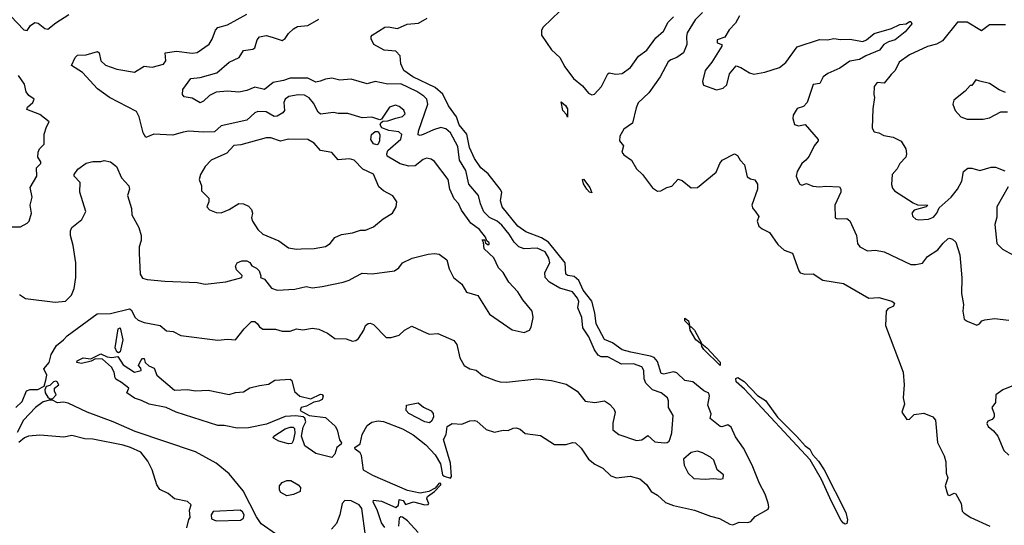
# Model space of a CAD drawing. Extents: x 1995161 to 2088924, y 769148 to 906007.
# Tile 109 of 256: x 2025930 to 2032067, y 826100 to 829251. Entities that reach past the tile are written whole.
import ezdxf

# ---------------------------------------------------------------- set-up
doc = ezdxf.new("R2010")
doc.units = 0

msp = doc.modelspace()

# ---------------------------------------------------------------- linework, layer by layer
at = {"layer": '0CON20XD'}
for points in [[(2025875, 829272.5), (2025955, 829186.7), (2025976.1, 829183.9), (2025997.5, 829215), (2026025, 829233.3), (2026045, 829228.8), (2026086.7, 829195), (2026105, 829191.4), (2026155, 829231.1), (2026235, 829282)], [(2025928, 827538), (2025965, 827513.2), (2026151.3, 827491.3), (2026215, 827495.7), (2026252.2, 827535), (2026268.9, 827575), (2026279.8, 827645), (2026279.3, 827735), (2026263.3, 827843.3), (2026246.8, 827905), (2026246.9, 827935), (2026255, 827955.6), (2026317.3, 828005), (2026342.9, 828055), (2026304.4, 828175), (2026307.1, 828237.1), (2026270, 828275), (2026270, 828285), (2026291.3, 828318.7), (2026345, 828356), (2026385, 828368), (2026435, 828366.2), (2026456.1, 828373.9), (2026495, 828365.7), (2026533.3, 828335), (2026564.2, 828265), (2026610, 828215), (2026614, 828195), (2026602, 828155), (2026626.2, 828075), (2026628.8, 828035), (2026672.9, 827955), (2026686.7, 827905), (2026686.2, 827875), (2026674.7, 827835.3), (2026674.7, 827795.3), (2026680.8, 827665), (2026695, 827639.4), (2026725, 827631.2), (2026835, 827620.4), (2027035, 827612.4), (2027085, 827603.5), (2027215, 827617.5), (2027313.3, 827645), (2027316.1, 827656.1), (2027282, 827692), (2027274.4, 827715), (2027285, 827736), (2027315, 827748), (2027345, 827748), (2027365, 827736.7), (2027376, 827716), (2027405, 827702.5), (2027421.4, 827685), (2027432.5, 827655), (2027430, 827645), (2027455, 827633.3), (2027498.5, 827578.5), (2027534.7, 827564.7), (2027645, 827571.1), (2027715, 827588.1), (2027755, 827580), (2027815, 827588.1), (2027945, 827615.8), (2027982.5, 827627.5), (2028020.9, 827649.1), (2028065, 827671.2), (2028127.3, 827667.3), (2028265, 827685.7), (2028292.9, 827705), (2028315, 827736), (2028375.6, 827764.4), (2028475, 827790), (2028515, 827794.4), (2028545, 827788.9), (2028591.4, 827755), (2028607.5, 827697.5), (2028634.2, 827644.2), (2028685, 827602.5), (2028715, 827553.3), (2028785, 827531.2), (2028858.8, 827415), (2028998.8, 827318.8), (2029075, 827302), (2029106.7, 827315), (2029118.8, 827335), (2029131.2, 827395), (2029124.2, 827435), (2029065.8, 827505), (2029035.7, 827555), (2028979.2, 827615), (2028944, 827675), (2028913.3, 827705), (2028885.7, 827765.7), (2028825, 827822.5), (2028821.7, 827861.7), (2028811.7, 827878.3), (2028828.3, 827878.3), (2028831.7, 827861.7), (2028845, 827850), (2028855, 827850), (2028855, 827860), (2028841.7, 827871.7), (2028832.5, 827895), (2028795, 827944), (2028742.4, 827982.4), (2028684.3, 828064.3), (2028665.8, 828105), (2028637.5, 828135), (2028610, 828195), (2028599.6, 828255), (2028515, 828367.1), (2028495, 828380.8), (2028465, 828388), (2028445, 828380), (2028395, 828340.6), (2028355, 828338.2), (2028302.1, 828352.1), (2028220.5, 828400.5), (2028217.5, 828415), (2028224.7, 828435.3), (2028305, 828506.7), (2028312.5, 828535), (2028292.3, 828552.3), (2028230.4, 828560.4), (2028186.2, 828576.2), (2028176.7, 828595), (2028181.2, 828608.8), (2028192.5, 828617.5), (2028225, 828620), (2028273.7, 828636.3), (2028315, 828647.8), (2028332.2, 828665), (2028325, 828686.7), (2028295, 828710), (2028271.2, 828718.8), (2028235, 828705.8), (2028185, 828630), (2028175, 828627.5), (2028125, 828642.5), (2028065, 828638.6), (2027975, 828667.1), (2027915, 828665.6), (2027885, 828671.4), (2027805, 828662.9), (2027789.2, 828675), (2027760.8, 828730.8), (2027734.4, 828764.4), (2027705, 828780), (2027665, 828782.7), (2027608.3, 828771.7), (2027584.1, 828755.9), (2027575.4, 828735), (2027580.3, 828685), (2027569.2, 828670.8), (2027535, 828649.6), (2027515, 828648.2), (2027465, 828675.8), (2027415, 828677.6), (2027395, 828669.2), (2027345, 828624.6), (2027185, 828588.6), (2027145, 828552.3), (2027075, 828549.5), (2026985, 828556.5), (2026949.3, 828550.7), (2026885, 828530.8), (2026765, 828537.5), (2026715, 828517.5), (2026700, 828545), (2026675.3, 828645), (2026658.5, 828678.5), (2026489.1, 828765), (2026415, 828819.6), (2026322.1, 828922.1), (2026253.3, 828965), (2026275.8, 829015), (2026290.9, 829029.1), (2026345, 829032.2), (2026415, 829051.4), (2026425.7, 829045), (2026434.5, 828995), (2026465, 828967.5), (2026535, 828942.5), (2026645, 828923.3), (2026705, 828960.6), (2026755, 828955.8), (2026826.5, 828973.5), (2026841.4, 828995), (2026836.2, 829043.8), (2026906.2, 829053.8), (2027005, 829041.1), (2027035, 829045.6), (2027111.2, 829098.8), (2027129.8, 829130.2), (2027149.4, 829185), (2027165, 829201.1), (2027225, 829218.6), (2027346, 829284)], [(2029295.8, 829304.2), (2029192.9, 829205), (2029181.8, 829185), (2029182.7, 829155), (2029245, 829063.1), (2029296.9, 829015), (2029327.5, 828957.5), (2029381.9, 828885), (2029437.5, 828837.5), (2029475, 828792.9), (2029495, 828782.5), (2029513.3, 828786.7), (2029555.5, 828834.5), (2029595.9, 828914.1), (2029605, 828920), (2029645, 828910.6), (2029685, 828915.6), (2029737.6, 828952.4), (2029787.3, 829022.7), (2029839.3, 829060.8), (2029895, 829138.1), (2029941.6, 829178.4), (2029972.5, 829235), (2030005, 829269.2)], [(2030185.8, 829295), (2030139.8, 829250.2), (2030090.6, 829169.4), (2030085.2, 829145), (2030088.8, 829095), (2030068, 829045), (2030026.7, 829015), (2029988.8, 829001.2), (2029972.1, 828987.9), (2029922.8, 828895), (2029850.9, 828795), (2029785, 828731.5), (2029772.4, 828702.4), (2029748.5, 828605), (2029695, 828569.2), (2029670.5, 828525), (2029668.7, 828495), (2029694.1, 828465), (2029682.5, 828425), (2029695, 828408.1), (2029743.1, 828375), (2029775, 828322.2), (2029812.5, 828285), (2029875, 828202.5), (2029905, 828182), (2029925, 828183.8), (2029964.1, 828205.9), (2029995, 828213.8), (2030035, 828256.2), (2030058.8, 828248.8), (2030115, 828203.8), (2030155, 828204.2), (2030270.2, 828299.8), (2030293.5, 828355), (2030308.1, 828375), (2030385, 828414.4), (2030402.9, 828405), (2030420, 828375), (2030446.5, 828346.5), (2030465, 828271.2), (2030485, 828258), (2030512.5, 828252.5), (2030528.8, 828225), (2030528.1, 828195), (2030493.8, 828095), (2030498.8, 828075), (2030515, 828056.7), (2030536.7, 828025), (2030526.2, 827995), (2030536.2, 827965), (2030557.3, 827947.3), (2030603.3, 827925), (2030655, 827850), (2030694.2, 827814.2), (2030746, 827795), (2030785.7, 827685.7), (2030795, 827673.8), (2030824.2, 827664.2), (2030875, 827667.1), (2030935, 827628.1), (2031065, 827605.8), (2031223.3, 827515), (2031285, 827520), (2031365, 827497.5), (2031383.3, 827485), (2031376.2, 827465), (2031341.7, 827448.3), (2031330, 827435), (2031325.7, 827345), (2031435.8, 827055), (2031442.9, 826975), (2031435.7, 826895), (2031443.9, 826853.9), (2031427.5, 826805), (2031459.3, 826759.3), (2031475, 826761.2), (2031505, 826790), (2031565, 826798.8), (2031621.2, 826775), (2031638, 826755), (2031650, 826615), (2031692, 826532), (2031701.8, 826495), (2031704.4, 826425.6), (2031714.3, 826395), (2031699.2, 826345), (2031707.7, 826307.7), (2031715, 826290), (2031725, 826286.7), (2031755, 826300), (2031765, 826296.7), (2031797.1, 826235), (2031805, 826187.5), (2031816.2, 826175), (2031858.7, 826148.7), (2031977.5, 826095)], [(2030416, 829275), (2030390.9, 829229.1), (2030352.1, 829187.9), (2030325, 829142.5), (2030277.5, 829125), (2030277, 829107), (2030306.7, 829096.7), (2030306.7, 829085), (2030243.6, 828986.4), (2030202.5, 828935), (2030186.7, 828865), (2030191.7, 828841.7), (2030272.7, 828812.7), (2030315, 828823.8), (2030338, 828845), (2030355, 828912.5), (2030395, 828962.5), (2030425, 828953.3), (2030478.8, 828918.8), (2030505, 828911.4), (2030575, 828923.8), (2030665, 828953.6), (2030705.8, 828984.2), (2030775, 829082.5), (2030915, 829127.5), (2030965, 829125.8), (2031005, 829132.9), (2031045, 829126.5), (2031105, 829130), (2031185, 829114.7), (2031208.9, 829125), (2031255.8, 829165), (2031364.4, 829195.6), (2031415, 829221.5), (2031454.4, 829225.6), (2031475, 829240), (2031485, 829240), (2031490, 829225), (2031448.2, 829175), (2031385.9, 829124.1), (2031345, 829112.4), (2031316.5, 829095), (2031288.4, 829061.6), (2031204, 829026), (2031165, 829003), (2031105, 828992.5), (2031040.8, 828949.2), (2030966.5, 828915), (2030938.6, 828895), (2030917, 828853), (2030875, 828847.7), (2030838.1, 828735), (2030815, 828710), (2030775, 828698), (2030750.8, 828655), (2030749.2, 828635), (2030758.3, 828598.3), (2030785, 828590), (2030825, 828596.7), (2030906, 828505), (2030906, 828495), (2030882.5, 828465), (2030849.7, 828400.3), (2030830, 828375), (2030804, 828355), (2030776, 828305), (2030770, 828275), (2030781.2, 828245), (2030793.3, 828225), (2030805, 828220), (2030835, 828230), (2030874.3, 828214.3), (2030915, 828208.1), (2030955, 828213.1), (2031038.8, 828208.8), (2031047.5, 828195), (2031047.1, 828175), (2031010, 828095), (2031012.5, 828015), (2031025, 828010), (2031085, 828011.2), (2031105, 827996.7), (2031145.6, 827905), (2031152.5, 827855), (2031165.9, 827835.9), (2031215, 827810.8), (2031265, 827814.2), (2031317.5, 827805), (2031485, 827725.6), (2031515.6, 827724.4), (2031556.6, 827733.4), (2031588.8, 827775), (2031653.6, 827816.4), (2031685, 827858.1), (2031715, 827884.2), (2031725, 827889.2), (2031745, 827882.9), (2031765, 827863.8), (2031788.9, 827785), (2031801.7, 827641.7), (2031800.6, 827545), (2031813.3, 827475), (2031808.8, 827435), (2031816.7, 827385), (2031835, 827371.2), (2031895, 827346.7), (2031912.5, 827355), (2031926.4, 827373.6), (2031945, 827381.2), (2032005, 827388), (2032095, 827379.2)], [(2025905, 826834.7), (2025945, 826872), (2025972.5, 826937.5), (2025995, 826946.8), (2026043.1, 826946.9), (2026082.1, 826967.9), (2026093.4, 827005), (2026098.9, 827035), (2026079.5, 827075), (2026113.8, 827115), (2026125.8, 827165), (2026159.2, 827220.8), (2026203.5, 827255), (2026225, 827280), (2026412.6, 827417.4), (2026495, 827419.1), (2026615, 827448.9), (2026625, 827442.9), (2026648.6, 827395), (2026667.6, 827377.6), (2026705, 827363.2), (2026805.9, 827345.9), (2026845, 827310.8), (2026887, 827307), (2026935, 827283.5), (2027165, 827252.9), (2027225, 827260), (2027275, 827256.7), (2027328.9, 827325), (2027375, 827369.1), (2027395, 827369.2), (2027412.7, 827355), (2027425, 827336.2), (2027445, 827322.5), (2027525, 827323.1), (2027565, 827309.2), (2027615, 827309.2), (2027655, 827324), (2027695, 827318.8), (2027755, 827328.8), (2027795, 827321.9), (2027847.6, 827297.6), (2027895, 827263.1), (2027965, 827262.5), (2028005, 827248), (2028025, 827251.2), (2028041.2, 827265), (2028074.3, 827315), (2028086, 827345), (2028101.7, 827358.3), (2028115, 827360), (2028135, 827352), (2028215, 827271.2), (2028245, 827271.2), (2028295, 827284), (2028328.8, 827315), (2028375, 827340.8), (2028467.7, 827297.7), (2028485, 827292), (2028535, 827295.8), (2028635, 827251.1), (2028655, 827226.2), (2028672.6, 827142.6), (2028700, 827095), (2028735, 827075.8), (2028775, 827065.7), (2028815, 827034.4), (2028895, 827001.9), (2028925, 826993.1), (2028965, 826991.9), (2029153.6, 827013.6), (2029245, 827002), (2029335, 826979.2), (2029405.5, 826935.5), (2029455, 826874.3), (2029515, 826866.2), (2029575, 826876.2), (2029605.9, 826855.9), (2029633.5, 826825), (2029641.1, 826805), (2029625.9, 826735.9), (2029627.5, 826695), (2029665, 826665.7), (2029775, 826627.5), (2029807.7, 826632.3), (2029845, 826659.4), (2029889.3, 826619.3), (2029945.8, 826614.2), (2029965, 826616.7), (2029977.5, 826625), (2029985, 826640), (2029994.3, 826675.7), (2030002.2, 826785), (2029972.9, 826835), (2029974.2, 826875), (2029968, 826895), (2029928.6, 826925), (2029874.8, 826944.8), (2029832.4, 826985), (2029822.9, 827012.9), (2029820.5, 827065), (2029806.6, 827086.6), (2029755, 827106.2), (2029681.2, 827105), (2029595, 827148.9), (2029555, 827150.4), (2029535, 827159.4), (2029513.2, 827193.2), (2029476.2, 827275), (2029440, 827330), (2029434.1, 827395), (2029408.9, 827455), (2029414.2, 827495), (2029407.4, 827515), (2029375, 827554.8), (2029297.1, 827577.1), (2029231.5, 827615), (2029204.6, 827645), (2029204, 827675), (2029234.7, 827735), (2029228.1, 827765), (2029205, 827803.9), (2029155, 827826.6), (2029075, 827822.4), (2029040, 827835), (2029011.2, 827865), (2028980.5, 827915), (2028935, 827970), (2028905, 827995.3), (2028858.1, 828018.1), (2028822.3, 828052.3), (2028803, 828103), (2028789.7, 828155), (2028728.7, 828225), (2028711, 828311), (2028671.1, 828375), (2028661.1, 828461.1), (2028615.7, 828545), (2028585, 828569.6), (2028555, 828578.5), (2028508.5, 828565), (2028444.7, 828534.7), (2028425, 828528.8), (2028413.6, 828533.6), (2028415.8, 828555), (2028472.7, 828725), (2028467.7, 828755), (2028449.5, 828775), (2028405, 828803.8), (2028305, 828851.7), (2028225, 828849.7), (2028145, 828865.2), (2028095, 828851.4), (2027995, 828880.9), (2027925, 828873.5), (2027875, 828886.2), (2027835, 828879.6), (2027803.2, 828866.8), (2027775, 828860.5), (2027725, 828886.4), (2027615, 828887), (2027575, 828872.4), (2027510, 828860), (2027455, 828815.6), (2027395, 828830.7), (2027345, 828808.7), (2027295, 828798.5), (2027224.5, 828804.5), (2027155, 828799.1), (2027112.5, 828777.5), (2027075, 828742), (2027055, 828732.7), (2027005, 828762.3), (2026955, 828770), (2026944.3, 828785), (2026946.7, 828815), (2026995.6, 828884.4), (2027055, 828891.1), (2027159.5, 828920.5), (2027235, 828985.4), (2027297.5, 829015), (2027325, 829058.9), (2027383, 829067), (2027395, 829074.4), (2027410.5, 829125), (2027425, 829143.1), (2027465, 829151.1), (2027502.6, 829142.6), (2027565, 829121.9), (2027585, 829132.9), (2027604.4, 829165), (2027635.6, 829194.4), (2027661, 829209), (2027725, 829214.6), (2027795, 829254.6)], [(2028205.6, 826085.6), (2028185, 826116.2), (2028157.3, 826197.3), (2028132, 826245), (2028135, 826256.2), (2028185, 826250), (2028275, 826210), (2028290, 826225), (2028295, 826260), (2028320, 826255), (2028335, 826230), (2028385, 826246.2), (2028455, 826227.5), (2028475, 826230), (2028480, 826235), (2028466.7, 826265), (2028470.8, 826279.2), (2028515, 826310), (2028555, 826352.5), (2028555, 826360), (2028545, 826362.5), (2028519.3, 826330.7), (2028480, 826310), (2028425, 826300.8), (2028346.8, 826316.8), (2028130.8, 826410.8), (2028073.1, 826443.1), (2028061, 826535), (2028051, 826551), (2028019.9, 826575), (2028019.6, 826585), (2028052.4, 826607.6), (2028065, 826666.8), (2028095, 826721.1), (2028125, 826743.7), (2028165, 826751.6), (2028196.7, 826746.7), (2028315, 826701.9), (2028383, 826663), (2028461.1, 826601.1), (2028519.2, 826539.2), (2028553.5, 826483.5), (2028566, 826415), (2028575, 826406), (2028615, 826394), (2028621.2, 826405), (2028615, 826487.5), (2028571.9, 826635), (2028588.8, 826665), (2028594.2, 826715.8), (2028625, 826733.8), (2028685, 826730), (2028735, 826751.2), (2028765, 826754), (2028778.8, 826748.8), (2028837.3, 826697.3), (2028889.4, 826680.6), (2028943.9, 826693.9), (2028975, 826690.8), (2029005, 826706), (2029025, 826707.1), (2029048.3, 826698.3), (2029081.2, 826671.2), (2029175, 826660), (2029263, 826603), (2029335, 826604.2), (2029375, 826615.8), (2029395, 826612.9), (2029429.9, 826579.9), (2029475, 826511.9), (2029515, 826481.1), (2029565.4, 826455.4), (2029615, 826409.2), (2029650, 826395), (2029735, 826405.4), (2029795, 826390), (2029836.7, 826355), (2029865, 826310), (2029905, 826288), (2029955, 826242.5), (2030005, 826222.5), (2030135, 826194.3), (2030235, 826156), (2030292.1, 826142.1), (2030356.4, 826106.4), (2030375, 826103.5), (2030415, 826118.9), (2030467.7, 826117.7), (2030486.7, 826123.3), (2030515, 826154.3), (2030595, 826200), (2030599.4, 826215), (2030595, 826238.8), (2030576.5, 826295), (2030541.3, 826361.3), (2030495.2, 826475), (2030441.2, 826581.2), (2030390.5, 826650.5), (2030365, 826711.2), (2030343.6, 826726.4), (2030306.4, 826713.6), (2030295, 826716.7), (2030233.3, 826765), (2030238.8, 826795), (2030219.1, 826849.1), (2030229.5, 826905), (2030225, 826923.8), (2030195, 826937.5), (2030125, 826994.7), (2030075, 827002.9), (2030025, 827050), (2030005, 827055.8), (2029945, 827042.3), (2029928, 827045), (2029905, 827121.4), (2029885, 827145.2), (2029861.4, 827155), (2029739.5, 827179.5), (2029685, 827193.2), (2029625, 827236.3), (2029575, 827257.8), (2029522, 827355), (2029515.2, 827425), (2029496.3, 827496.3), (2029441.6, 827565), (2029415.6, 827625), (2029385, 827651), (2029346.7, 827656.7), (2029334, 827664), (2029329.8, 827735), (2029225.1, 827865.1), (2029182.1, 827892.1), (2029085, 827928), (2029034.8, 827965), (2028938, 828085), (2028927.5, 828122.5), (2028934, 828175), (2028924.3, 828195), (2028850.3, 828290.3), (2028805, 828327.1), (2028765, 828386.4), (2028734.1, 828455), (2028717.2, 828537.2), (2028668.2, 828595), (2028653.1, 828645), (2028602.9, 828712.9), (2028567, 828787), (2028518.9, 828828.9), (2028380.9, 828895), (2028325, 828934.7), (2028304.6, 828975.4), (2028301.9, 829025), (2028275, 829054), (2028201.1, 829061.1), (2028137, 829097), (2028120.7, 829130.7), (2028120, 829145), (2028126.7, 829155), (2028205, 829203.1), (2028225.5, 829205.5), (2028285, 829195.5), (2028345, 829222.9), (2028415, 829228.5), (2028470.5, 829259.5)], [(2032075, 829218.3), (2031975, 829218.1), (2031925, 829181.5), (2031836.1, 829236.1), (2031775, 829234.4), (2031681.1, 829118.9), (2031645, 829097.5), (2031587.4, 829082.6), (2031475, 829032.5), (2031411.4, 828985), (2031385.8, 828934.2), (2031360.8, 828909.2), (2031317.5, 828855), (2031275, 828860), (2031256.2, 828835), (2031254, 828785), (2031258.8, 828765), (2031247.1, 828695), (2031244.1, 828574.1), (2031255, 828551.2), (2031285, 828546.2), (2031315, 828530), (2031375, 828518.6), (2031424.2, 828494.2), (2031454, 828445), (2031457.5, 828415), (2031452.5, 828395), (2031416.5, 828355), (2031399.1, 828320.9), (2031368.5, 828285), (2031363.2, 828223.2), (2031370.3, 828200.3), (2031383.3, 828185), (2031498.7, 828108.7), (2031525, 828097.5), (2031590, 828095), (2031580, 828085), (2031505, 828063.3), (2031491.2, 828045), (2031496.7, 828025), (2031515, 828006.7), (2031535, 828002.5), (2031595, 828008.1), (2031625, 828020.6), (2031646.9, 828045), (2031660.8, 828079.2), (2031736.7, 828145), (2031775, 828194.3), (2031802.1, 828245), (2031813.5, 828305), (2031840, 828325), (2031865, 828325.4), (2031915, 828311.5), (2031985, 828331.8), (2032012, 828332), (2032069.6, 828309.6)], [(2025855, 827960), (2025935, 827960.8), (2025977.2, 827982.8), (2025987.8, 827995), (2026003.5, 828045), (2025994.4, 828095), (2026006.9, 828145), (2025994, 828205), (2026037.5, 828275), (2026035, 828327.5), (2026062.5, 828355), (2026062.5, 828365), (2026043.2, 828393.2), (2026044, 828425), (2026054, 828445), (2026082.5, 828475), (2026081.7, 828538.3), (2026096.1, 828583.9), (2026113.3, 828615), (2026055, 828659.2), (2025975, 828690), (2025977.5, 828705), (2026012.5, 828735), (2026020, 828755), (2025987.3, 828777.3), (2025970.6, 828800.6), (2025958.7, 828848.7), (2025922.8, 828902.8)], [(2032075, 828796.2), (2032034.4, 828814.4), (2031975, 828854), (2031915, 828867.5), (2031890, 828875), (2031865, 828840), (2031855, 828840), (2031822.5, 828805), (2031751.7, 828748.3), (2031746.7, 828725), (2031760, 828685), (2031796.7, 828645), (2031835, 828630.9), (2031935, 828630), (2031975, 828639.2), (2032045, 828676.7), (2032086.4, 828676.4)], [(2029345, 828642.5), (2029338.8, 828658.8), (2029314.7, 828685), (2029305, 828738.8), (2029332.2, 828715), (2029343.5, 828695), (2029345, 828642.5)], [(2028155, 828470.8), (2028135, 828477.1), (2028117.9, 828505), (2028122.9, 828535), (2028145, 828554.4), (2028165, 828554), (2028174.4, 828535), (2028173.4, 828496.6), (2028165, 828474), (2028155, 828470.8)], [(2027655, 827820), (2027685, 827823.3), (2027765, 827825.6), (2027835, 827836.9), (2027865, 827855.7), (2027895, 827892.9), (2027935, 827911.2), (2028005, 827922.2), (2028055, 827938.1), (2028085, 827938.1), (2028135, 827960), (2028195, 828010), (2028254.4, 828045.6), (2028276, 828085), (2028280, 828115), (2028255, 828152.5), (2028197.1, 828185), (2028168.3, 828208.3), (2028135, 828287.8), (2028068.3, 828318.3), (2028015, 828375.8), (2027985, 828382.9), (2027915, 828377.5), (2027875, 828423.3), (2027805, 828435.5), (2027765, 828481.4), (2027725, 828504.4), (2027605, 828505.4), (2027555, 828492.9), (2027495.2, 828515.2), (2027465, 828514.1), (2027308.7, 828471.3), (2027265, 828467.1), (2027220.3, 828419.7), (2027123.6, 828375), (2027086.4, 828335), (2027057.5, 828285), (2027049.2, 828255), (2027063.8, 828215), (2027063.3, 828185), (2027109.5, 828139.5), (2027108.8, 828115), (2027096.7, 828085), (2027113.3, 828065), (2027155, 828049.5), (2027185, 828046.2), (2027235, 828066.9), (2027295, 828104.6), (2027325, 828103.5), (2027355, 828087.8), (2027375, 828067.5), (2027380, 828045), (2027375.6, 828015), (2027381.4, 827995), (2027414.2, 827944.2), (2027445, 827914.4), (2027545, 827872.2), (2027605, 827830), (2027655, 827820)], [(2029495, 828171.2), (2029482.2, 828175), (2029465, 828194.5), (2029445, 828227.5), (2029437.5, 828255), (2029445, 828256.7), (2029483.3, 828205), (2029495, 828171.2)], [(2032090.4, 828209.6), (2032020, 828085), (2032019.5, 828020.5), (2032008.8, 827975), (2032021.2, 827855), (2032055, 827821.2), (2032125, 827784)], [(2030295, 827096.2), (2030194.5, 827195), (2030181.1, 827215), (2030179.3, 827229.3), (2030143.5, 827255), (2030109.6, 827315), (2030104.3, 827344.3), (2030075.7, 827375), (2030075, 827391.2), (2030098.8, 827375), (2030107, 827337), (2030115, 827337.1), (2030136.7, 827315), (2030180.7, 827230.7), (2030212.2, 827205), (2030295, 827115.6), (2030295, 827096.2)], [(2026545, 827175.7), (2026535, 827180), (2026523.8, 827205), (2026542.9, 827325), (2026555, 827330), (2026571.8, 827255), (2026555, 827180.8), (2026545, 827175.7)], [(2027875, 826522.9), (2027775, 826548), (2027708, 826595), (2027685.7, 826655), (2027697.5, 826712.5), (2027713.5, 826745), (2027707, 826767), (2027696.1, 826776.1), (2027651.9, 826781.9), (2027585, 826778.4), (2027468.9, 826731.1), (2027355, 826707), (2027285, 826705.2), (2027205, 826722.3), (2027165, 826722.8), (2026905, 826805.3), (2026843.4, 826833.4), (2026736, 826855), (2026688.4, 826878.4), (2026645, 826891.5), (2026597.5, 826925), (2026610, 826955), (2026565, 826990.8), (2026530, 827010), (2026525, 827020), (2026518, 827055), (2026502.9, 827085), (2026445.3, 827135.3), (2026402, 827138), (2026375, 827123.8), (2026315, 827108.9), (2026286, 827115), (2026288, 827125), (2026325, 827144.6), (2026372.5, 827137.5), (2026435, 827168.1), (2026475, 827150.8), (2026504.5, 827145.5), (2026541.7, 827151.7), (2026575, 827100), (2026645, 827054), (2026686.2, 827065), (2026685, 827080), (2026670, 827095), (2026683.9, 827126.1), (2026695, 827140), (2026705, 827140), (2026712.5, 827115), (2026735, 827094), (2026768.3, 827078.3), (2026784, 827035), (2026895, 826942.9), (2026975, 826946.9), (2027025, 826938), (2027105, 826941.8), (2027235, 826914.4), (2027275, 826926.7), (2027325, 826931.1), (2027365, 826955.8), (2027425, 826971.2), (2027480.5, 826979.5), (2027520, 827005), (2027615, 827010.8), (2027625, 827003.3), (2027643, 826933), (2027675, 826904.5), (2027745, 826887.5), (2027805, 826918.1), (2027815.5, 826915.5), (2027821.9, 826905), (2027815, 826884.5), (2027795, 826873.6), (2027762.4, 826867.6), (2027718.1, 826841.9), (2027685, 826833.1), (2027677.8, 826815), (2027733.3, 826783.3), (2027835, 826772.3), (2027897.1, 826717.1), (2027908.8, 826695), (2027922.6, 826632.6), (2027935.1, 826614.9), (2027932.9, 826605), (2027906, 826585), (2027895, 826543.3), (2027875, 826522.9)], [(2026135, 826887.5), (2026156.4, 826913.6), (2026146.2, 826935), (2026146.1, 826953.9), (2026173.3, 826975), (2026163.3, 826995), (2026155, 826998.6), (2026140, 826995), (2026117.8, 826972.2), (2026095, 826964.2), (2026086.2, 826945), (2026088.2, 826925), (2026105, 826898), (2026115, 826890), (2026135, 826887.5)], [(2031075, 826107.5), (2031065, 826112.7), (2031050.5, 826130.5), (2030989, 826249), (2030928.4, 826385), (2030857.8, 826507.8), (2030447.5, 826947.5), (2030394.8, 826995), (2030393.6, 827015), (2030405, 827021.2), (2030446.2, 826996.2), (2030529.5, 826909.5), (2030577.4, 826877.4), (2030653.8, 826773.8), (2030773.5, 826653.5), (2030824.8, 826594.8), (2030854.7, 826574.7), (2030871.5, 826541.5), (2030909.4, 826499.4), (2030943.3, 826445), (2031079.1, 826179.1), (2031090.2, 826135), (2031085, 826111.4), (2031075, 826107.5)], [(2032134.2, 826975.8), (2032057.5, 826945), (2032015, 826912.5), (2032011.2, 826865), (2031990, 826835), (2032004, 826795), (2032004, 826775), (2031990.3, 826759.7), (2031965, 826748), (2031958, 826735), (2031966.2, 826715), (2031999.5, 826689.5), (2032026.7, 826655), (2032065, 826566.7), (2032095, 826538)], [(2026648.7, 826685), (2026512.2, 826745), (2026349.6, 826805), (2026231, 826861), (2026203.1, 826866.9), (2026165, 826863.5), (2026135, 826880), (2026115, 826880), (2026075, 826869.2), (2026027.4, 826835), (2025954.3, 826755.7), (2025915, 826678.8)], [(2028485, 826739.2), (2028455, 826744.5), (2028355, 826796.2), (2028338.8, 826815), (2028341.2, 826848.8), (2028413, 826863), (2028446.4, 826836.4), (2028494.1, 826814.1), (2028507.3, 826797.3), (2028509.2, 826775), (2028499.4, 826750.6), (2028485, 826739.2)], [(2027525, 826046), (2027435, 826108.2), (2027405, 826153.6), (2027322.4, 826315), (2027235, 826420), (2027155, 826487), (2027025, 826557.1), (2026648.7, 826685)], [(2027605, 826608), (2027545, 826624.3), (2027515, 826640), (2027510, 826645), (2027513.3, 826655), (2027585, 826701.8), (2027615, 826712.5), (2027635, 826710.8), (2027642.7, 826702.7), (2027644.2, 826675), (2027634.1, 826625.9), (2027625, 826610), (2027605, 826608)], [(2026972.5, 826085), (2026983, 826137), (2026991.7, 826148.3), (2026987.5, 826195), (2026997.7, 826227.7), (2026975, 826249.2), (2026895, 826266), (2026855, 826298.8), (2026803.4, 826323.4), (2026785, 826351.2), (2026754.5, 826445), (2026728.8, 826498.8), (2026685, 826556.2), (2026620, 826585), (2026575, 826598.8), (2026386.1, 826636.1), (2026335, 826638.8), (2026255, 826658.8), (2026205, 826648.8), (2026055, 826661.2), (2025985, 826656), (2025960, 826645), (2025925, 826615.8)], [(2030295, 826386.7), (2030315, 826392.5), (2030317.5, 826415), (2030276.4, 826446.4), (2030255.4, 826505.4), (2030235, 826525.6), (2030185, 826551.9), (2030155, 826562.9), (2030115.8, 826554.2), (2030068.3, 826511.7), (2030072, 826475), (2030095.8, 826425), (2030131.9, 826391.9), (2030205, 826386.9), (2030255, 826392), (2030295, 826386.7)], [(2027595, 826284), (2027557.5, 826305), (2027549.5, 826319.5), (2027549.2, 826345), (2027565, 826367.1), (2027595, 826378.6), (2027619.7, 826379.7), (2027665, 826352.5), (2027680, 826335), (2027678.3, 826311.7), (2027637, 826293), (2027595, 826284)], [(2028085.7, 826035), (2028062.6, 826205), (2028045, 826227.3), (2027995, 826253.3), (2027956.1, 826253.9), (2027940, 826235), (2027925.2, 826164.8), (2027905, 826111.4), (2027873.1, 826076.9)], [(2027155, 826127.5), (2027305, 826131.2), (2027323.8, 826145), (2027328.6, 826165), (2027318.6, 826185), (2027304.3, 826194.3), (2027135, 826186.7), (2027123.3, 826165), (2027125, 826140), (2027155, 826127.5)], [(2028414.3, 826054.3), (2028347.6, 826127.6), (2028315, 826151.2), (2028305, 826153.3), (2028296, 826144), (2028291.4, 826095)]]:
    msp.add_lwpolyline(points, dxfattribs=at)

doc.saveas('drawing.dxf')
